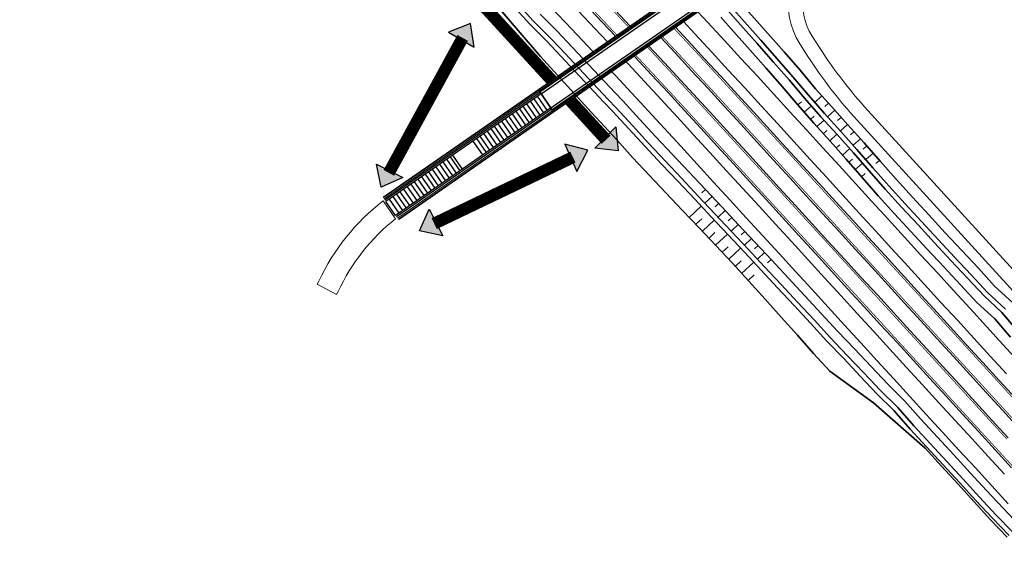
# Model space of a CAD drawing. Header units: metres. Extents: x 154839 to 161660, y 370737 to 378039.
# Tile 103 of 121: x 154983 to 155186, y 377530 to 377640. Entities that reach past the tile are written whole.
import ezdxf

# ---------------------------------------------------------------- set-up
doc = ezdxf.new("R2010")
doc.units = ezdxf.units.M
doc.linetypes.add('VW-3-3_STREEP', pattern=[6, 3, -3])
for name, color, linetype, lineweight in [('B-WE-GW-TALUDARCERING_WATER-G', 130, 'Continuous', 18), ('N-CO-BC-BETONVORM-G', 2, 'Continuous', 35), ('N-WE-BV-LEUNING-G', 1, 'BV-LEUNING', 9), ('N-WE-GW-GRONDWERK_BERM-G', 100, 'Continuous', 35), ('N-WE-GW-WATERGANG-G', 130, 'Continuous', 35), ('N-WE-VH-VERHARDING_HALFVERHARDING_BERM-G', 252, 'Continuous', 35), ('N-WE-VH-VERHARDING_KANTVERHARDING-G', 210, 'Continuous', 30), ('N-WE-VW-MARKERING_LANGS_STREEP_33_015-G', 7, 'VW-3-3_STREEP', 35), ('N-WE-VW-MARKERING_LANGS_STREEP_DOORGETROKKEN_015-G', 7, 'Continuous', 35)]:
    doc.layers.add(name, color=color, linetype=linetype, lineweight=lineweight)
doc.layers.add('n-we-vh-verharding_halfverharding-g', color=7, linetype='Continuous', lineweight=0, true_color=0xff6700)
doc.layers.add('TDNL----_recreatieve verbinding', color=7, linetype='Continuous', true_color=0xfce483)
doc.layers.add('TDNL----_traptredes', color=1, linetype='Continuous')
doc.linetypes.add('BV-LEUNING', pattern='A,1,[69,NLCS.shx,S=0.2,R=0,X=0,Y=0],1', length=2)

msp = doc.modelspace()

# ---------------------------------------------------------------- linework, layer by layer
at = {"layer": 'B-WE-GW-TALUDARCERING_WATER-G'}
for p, q in [((155143.79, 377622.75), (155144.54, 377623.41)), ((155148.75, 377624.61), (155147.3, 377623.29)), ((155150.09, 377623.14), (155149.35, 377622.47)), ((155145.09, 377621.26), (155146.6, 377622.57)), ((155151.42, 377621.68), (155149.92, 377620.32)), ((155146.4, 377619.77), (155147.15, 377620.43)), ((155147.71, 377618.29), (155149.19, 377619.64)), ((155152.74, 377620.2), (155152, 377619.53)), ((155149.05, 377616.83), (155149.79, 377617.5)), ((155154.07, 377618.73), (155152.59, 377617.4)), ((155155.39, 377617.26), (155154.65, 377616.59)), ((155150.38, 377615.36), (155151.86, 377616.71)), ((155156.72, 377615.79), (155155.22, 377614.44)), ((155151.7, 377613.88), (155152.45, 377614.55)), ((155153.02, 377612.41), (155154.51, 377613.74)), ((155158.03, 377614.31), (155157.27, 377613.65)), ((155154.33, 377610.92), (155155.08, 377611.58)), ((155159.33, 377612.81), (155157.81, 377611.49)), ((155160.63, 377611.32), (155159.87, 377610.66)), ((155155.63, 377609.43), (155157.14, 377610.74)), ((155156.93, 377607.93), (155157.69, 377608.59)), ((155124.73, 377605.31), (155124, 377604.62)), ((155126.09, 377603.87), (155124.63, 377602.5)), ((155121.38, 377599.56), (155123.83, 377601.89)), ((155127.44, 377602.42), (155126.71, 377601.74)), ((155128.8, 377600.98), (155127.34, 377599.61)), ((155122.74, 377598.12), (155123.96, 377599.28)), ((155124.1, 377596.69), (155126.54, 377599)), ((155130.15, 377599.54), (155129.42, 377598.85)), ((155131.51, 377598.09), (155130.05, 377596.72)), ((155125.47, 377595.25), (155126.68, 377596.4)), ((155126.83, 377593.81), (155129.25, 377596.11)), ((155132.86, 377596.65), (155132.13, 377595.96)), ((155134.22, 377595.2), (155132.76, 377593.83)), ((155128.17, 377592.36), (155129.41, 377593.5)), ((155129.52, 377590.9), (155131.99, 377593.19)), ((155135.57, 377593.76), (155134.84, 377593.07)), ((155130.86, 377589.45), (155132.11, 377590.59)), ((155136.92, 377592.31), (155135.46, 377590.94)), ((155138.27, 377590.86), (155137.54, 377590.18)), ((155132.19, 377587.98), (155134.71, 377590.28)), ((155133.53, 377586.52), (155134.8, 377587.68))]:
    msp.add_line(p, q, dxfattribs=at)
at = {"layer": 'N-CO-BC-BETONVORM-G', "elevation": 0, "flags": 128}
msp.add_lwpolyline([(155093.4, 377621.36), (155134.44, 377649.86), (155131.3, 377654.38), (155090.26, 377625.88)], close=True, dxfattribs=at)
for points in [[(155090.55, 377625.46), (155131.59, 377653.96)], [(155093.11, 377621.77), (155134.15, 377650.27)]]:
    msp.add_lwpolyline(points, dxfattribs=at)
at = {"layer": 'N-CO-BC-BETONVORM-G', "flags": 128}
for points in [[(155090.26, 377625.88), (155058.23, 377603.63)], [(155093.4, 377621.36), (155061.37, 377599.11)]]:
    msp.add_lwpolyline(points, dxfattribs=at)
at = {"layer": 'N-WE-BV-LEUNING-G', "elevation": 0, "flags": 128}
for points in [[(155090.43, 377625.63), (155131.47, 377654.13)], [(155093.23, 377621.6), (155134.27, 377650.1)]]:
    msp.add_lwpolyline(points, dxfattribs=at)
at = {"layer": 'N-WE-BV-LEUNING-G', "flags": 128}
for points in [[(155090.43, 377625.63), (155058.4, 377603.38)], [(155093.23, 377621.6), (155061.19, 377599.36)]]:
    msp.add_lwpolyline(points, dxfattribs=at)
at = {"layer": 'N-WE-GW-GRONDWERK_BERM-G', "elevation": 0, "flags": 128}
for points in [[(155092.5, 377643.3), (155095.93, 377639.69), (155099.35, 377636.08), (155101.56, 377633.72)], [(155123.13, 377642), (155125.22, 377639.76), (155128.64, 377636.07), (155132.05, 377632.38), (155135.45, 377628.67), (155138.82, 377624.98), (155142.2, 377621.29), (155145.57, 377617.6), (155148.95, 377613.92), (155152.32, 377610.23), (155155.7, 377606.54), (155159.07, 377602.85), (155162.45, 377599.16), (155165.83, 377595.47), (155169.2, 377591.78), (155172.58, 377588.09), (155175.95, 377584.41), (155179.33, 377580.72), (155182.7, 377577.03), (155186.08, 377573.34), (155189.45, 377569.65)], [(155105.37, 377629.67), (155106.16, 377628.83), (155109.55, 377625.19), (155112.93, 377621.54), (155116.3, 377617.89), (155119.66, 377614.22), (155123.03, 377610.54), (155126.41, 377606.85), (155129.79, 377603.16), (155133.16, 377599.47), (155136.54, 377595.78), (155139.91, 377592.09), (155143.29, 377588.4), (155146.66, 377584.71), (155150.04, 377581.03), (155153.41, 377577.34), (155156.79, 377573.65), (155160.16, 377569.96), (155163.54, 377566.27), (155166.91, 377562.58), (155170.29, 377558.89), (155173.66, 377555.2), (155177.04, 377551.52), (155180.42, 377547.83), (155183.79, 377544.14), (155187.17, 377540.45)]]:
    msp.add_lwpolyline(points, dxfattribs=at)
at = {"layer": 'N-WE-GW-WATERGANG-G', "elevation": 0, "flags": 128}
for points in [[(155065.82, 377665.87), (155089.18, 377640.13), (155092.71, 377636.64), (155094.65, 377634.52), (155104.58, 377623.96), (155106.27, 377622.15), (155109.64, 377618.5), (155113, 377614.85), (155116.4, 377611.24), (155119.83, 377607.6), (155123.25, 377603.96), (155126.68, 377600.32), (155130.1, 377596.67), (155133.52, 377593.02), (155136.93, 377589.37), (155140.34, 377585.71), (155143.74, 377582.04), (155147.14, 377578.38), (155150.52, 377574.69), (155153.99, 377571.08), (155157.42, 377567.45), (155160.85, 377563.81), (155164.41, 377560.29), (155167.71, 377556.54), (155171.11, 377552.86), (155174.5, 377549.19), (155177.88, 377545.51), (155181.27, 377541.83), (155184.67, 377538.17), (155188.12, 377534.55)], [(155187, 377533.52), (155183.56, 377537.15), (155180.17, 377540.82), (155176.81, 377544.53), (155173.45, 377548.23), (155170.09, 377551.94), (155159.4, 377561.27), (155150.41, 377567.82), (155147.01, 377571.48), (155143.74, 377575.26), (155140.38, 377578.97), (155137.02, 377582.67), (155133.66, 377586.37), (155130.29, 377590.07), (155126.9, 377593.74), (155123.46, 377597.37), (155120.02, 377601), (155116.57, 377604.62), (155113.13, 377608.25), (155109.75, 377611.86), (155106.43, 377615.54), (155103.09, 377619.19), (155101.17, 377621.28), (155090.72, 377632.77), (155063.94, 377664.02)], [(155065.11, 377665.17), (155088.46, 377639.44), (155091.98, 377635.95), (155093.82, 377633.95), (155103.78, 377623.36), (155105.54, 377621.46), (155108.91, 377617.82), (155112.26, 377614.17), (155115.66, 377610.56), (155119.09, 377606.93), (155122.52, 377603.28), (155125.94, 377599.64), (155129.36, 377595.99), (155132.78, 377592.35), (155136.19, 377588.69), (155139.6, 377585.03), (155143, 377581.37), (155146.41, 377577.7), (155149.78, 377574.02), (155153.25, 377570.41), (155156.68, 377566.77), (155160.11, 377563.14), (155163.67, 377559.61), (155166.98, 377555.86), (155170.37, 377552.19), (155173.76, 377548.51), (155177.15, 377544.83), (155180.53, 377541.15), (155183.94, 377537.49), (155187.38, 377533.87)], [(155188.1, 377581.97), (155184.4, 377585.36), (155181.07, 377589.09), (155177.62, 377592.71), (155174.21, 377596.37), (155170.83, 377600.05), (155167.42, 377603.71), (155164.08, 377607.43), (155160.76, 377611.17), (155157.48, 377614.94), (155154.13, 377618.66), (155150.79, 377622.37), (155147.42, 377626.07), (155144.24, 377629.94), (155140.94, 377633.7), (155137.6, 377637.49), (155134.26, 377641.27), (155131.58, 377644.28), (155122.49, 377654.45)], [(155090.63, 377641.51), (155094.16, 377638.01), (155096.22, 377635.78), (155106.12, 377625.24)], [(155189.15, 377576.15), (155185.88, 377579.94), (155182.21, 377583.36), (155178.8, 377587.02), (155175.39, 377590.67), (155171.98, 377594.33), (155168.6, 377598.01), (155165.19, 377601.67), (155161.84, 377605.38), (155158.54, 377609.14), (155155.25, 377612.91), (155151.92, 377616.64), (155148.56, 377620.33), (155145.26, 377624.1), (155142.03, 377627.92), (155138.73, 377631.68), (155135.4, 377635.46), (155132.06, 377639.23), (155129.37, 377642.25)], [(155130.11, 377642.93), (155132.79, 377639.91), (155136.13, 377636.13), (155139.46, 377632.35), (155142.77, 377628.59), (155146, 377624.77), (155149.29, 377621.01), (155152.66, 377617.31), (155155.99, 377613.58), (155159.28, 377609.81), (155162.58, 377606.06), (155165.93, 377602.34), (155169.34, 377598.69), (155172.72, 377595), (155176.12, 377591.34), (155179.54, 377587.69), (155182.95, 377584.03), (155186.62, 377580.62)], [(155127.89, 377640.91), (155130.59, 377637.87), (155133.92, 377634.1), (155137.25, 377630.33), (155140.56, 377626.57), (155143.79, 377622.75), (155147.08, 377618.98), (155150.45, 377615.29), (155153.78, 377611.56), (155157.06, 377607.79), (155160.37, 377604.03), (155163.72, 377600.32), (155167.13, 377596.66), (155170.5, 377592.98), (155173.91, 377589.32), (155177.33, 377585.66), (155180.73, 377582.01), (155184.41, 377578.59), (155187.68, 377574.8)]]:
    msp.add_lwpolyline(points, dxfattribs=at)
msp.add_lwpolyline([(155106.11, 377625.25, -0.002312), (155106.12, 377625.24), (155107.73, 377623.51), (155111.11, 377619.86), (155114.47, 377616.21), (155117.87, 377612.59), (155121.3, 377608.95), (155124.73, 377605.31), (155128.15, 377601.67), (155131.58, 377598.02), (155135, 377594.37), (155138.41, 377590.72), (155141.81, 377587.06), (155145.22, 377583.39), (155148.62, 377579.73), (155152, 377576.04), (155155.46, 377572.44), (155158.9, 377568.8), (155162.33, 377565.16), (155165.88, 377561.64), (155169.19, 377557.89), (155172.58, 377554.21), (155175.97, 377550.54), (155179.36, 377546.86), (155182.74, 377543.18), (155186.15, 377539.52), (155189.6, 377535.9)], format="xyb", dxfattribs=at)
at = {"layer": 'N-WE-GW-WATERGANG-G'}
for centre, radius, start, end in [((155092.24, 377634.07), 2, 220.5952, 223.9828), ((155101.91, 377621.96), 1, 221.9791, 222.5988)]:
    msp.add_arc(centre, radius, start, end, dxfattribs=at)
at = {"layer": 'n-we-vh-verharding_halfverharding-g', "elevation": 0, "flags": 128}
for points in [[(155396.24, 377360.09), (155365.88, 377392.25), (155337.81, 377424.06), (155290.67, 377475.9), (155245.27, 377525.81), (155203.38, 377572.18), (155158.24, 377621.63, -0.041622), (155148.4, 377634.4), (155146.74, 377636.97, -0.404417), (155149.97, 377653.34), (155172.1, 377668.7, 0.414214), (155173.6, 377677.05), (155173.32, 377677.47)], [(155394.09, 377357.99), (155363.67, 377390.23), (155335.58, 377422.05), (155288.46, 377473.88), (155243.05, 377523.8), (155201.16, 377570.16), (155156.03, 377619.61, -0.041622), (155145.88, 377632.77), (155144.22, 377635.35, -0.404417), (155148.26, 377655.81), (155170.39, 377671.17, 0.414214), (155171.14, 377675.34), (155170.85, 377675.75)]]:
    msp.add_lwpolyline(points, format="xyb", dxfattribs=at)
msp.add_lwpolyline([(155058.23, 377602.96), (155060.8, 377599.26, 0.120788), (155048.97, 377584.24), (155048.63, 377583.62), (155044.64, 377585.78), (155044.97, 377586.4, -0.119413)], format="xyb", close=True, dxfattribs=at)
at = {"layer": 'N-WE-VH-VERHARDING_HALFVERHARDING_BERM-G', "elevation": 0, "flags": 128}
for points in [[(155098.51, 377642.14), (155101.93, 377638.52), (155104.51, 377635.77)], [(155120.18, 377639.96), (155122.62, 377637.34), (155126.03, 377633.66), (155129.43, 377629.97), (155132.83, 377626.28), (155136.2, 377622.59), (155139.58, 377618.9), (155142.95, 377615.21), (155146.33, 377611.52), (155149.7, 377607.83), (155153.08, 377604.14), (155156.46, 377600.45), (155159.83, 377596.76), (155163.21, 377593.08), (155166.58, 377589.39), (155169.96, 377585.7), (155173.33, 377582.01), (155176.71, 377578.32), (155180.08, 377574.63), (155183.46, 377570.94), (155186.83, 377567.25)], [(155108.31, 377631.72), (155108.75, 377631.25), (155112.15, 377627.61), (155115.53, 377623.95), (155118.91, 377620.29), (155122.28, 377616.62), (155125.65, 377612.93), (155129.03, 377609.24), (155132.4, 377605.55), (155135.78, 377601.87), (155139.16, 377598.18), (155142.53, 377594.49), (155145.91, 377590.8), (155149.28, 377587.11), (155152.66, 377583.42), (155156.03, 377579.73), (155159.41, 377576.04), (155162.78, 377572.36), (155166.16, 377568.67), (155169.53, 377564.98), (155172.91, 377561.29), (155176.28, 377557.6), (155179.66, 377553.91), (155183.03, 377550.22), (155186.41, 377546.53)]]:
    msp.add_lwpolyline(points, dxfattribs=at)
at = {"layer": 'N-WE-VH-VERHARDING_KANTVERHARDING-G', "elevation": 0, "flags": 128}
for points in [[(155090.83, 377625.05), (155131.87, 377653.55)], [(155092.83, 377622.18), (155133.87, 377650.68)], [(155099.96, 377643.51), (155103.38, 377639.89), (155106.17, 377636.93)], [(155106.04, 377642.39), (155109.2, 377639.03)], [(155118.52, 377638.81), (155121.16, 377635.98), (155124.56, 377632.3), (155127.96, 377628.62), (155131.35, 377624.93), (155134.73, 377621.24), (155138.1, 377617.55), (155141.48, 377613.86), (155144.85, 377610.17), (155148.23, 377606.48), (155151.6, 377602.79), (155154.98, 377599.1), (155158.36, 377595.41), (155161.73, 377591.73), (155165.11, 377588.04), (155168.48, 377584.35), (155171.86, 377580.66), (155175.23, 377576.97), (155178.61, 377573.28), (155181.98, 377569.59), (155185.36, 377565.9), (155188.73, 377562.22)], [(155115.49, 377636.7), (155118.48, 377633.49), (155121.88, 377629.83), (155125.28, 377626.15), (155128.66, 377622.46), (155132.04, 377618.77), (155135.41, 377615.08), (155138.79, 377611.39), (155142.16, 377607.71), (155145.54, 377604.02), (155148.91, 377600.33), (155152.29, 377596.64), (155155.66, 377592.95), (155159.04, 377589.26), (155162.41, 377585.57), (155165.79, 377581.88), (155169.16, 377578.2), (155172.54, 377574.51), (155175.91, 377570.82), (155179.29, 377567.13), (155182.67, 377563.44), (155186.04, 377559.75), (155189.42, 377556.06)], [(155113, 377634.97), (155116.28, 377631.45), (155119.68, 377627.79), (155123.07, 377624.12), (155126.45, 377620.44), (155129.82, 377616.75), (155133.2, 377613.06), (155136.57, 377609.37), (155139.95, 377605.68), (155143.32, 377601.99), (155146.7, 377598.3), (155150.07, 377594.61), (155153.45, 377590.93), (155156.82, 377587.24), (155160.2, 377583.55), (155163.58, 377579.86), (155166.95, 377576.17), (155170.33, 377572.48), (155173.7, 377568.79), (155177.08, 377565.1), (155180.45, 377561.42), (155183.83, 377557.73), (155187.2, 377554.04)], [(155109.98, 377632.87), (155110.21, 377632.62), (155113.61, 377628.97), (155117, 377625.31), (155120.38, 377621.64), (155123.75, 377617.97), (155127.13, 377614.28), (155130.5, 377610.59), (155133.88, 377606.91), (155137.26, 377603.22), (155140.63, 377599.53), (155144.01, 377595.84), (155147.38, 377592.15), (155150.76, 377588.46), (155154.13, 377584.77), (155157.51, 377581.08), (155160.88, 377577.39), (155164.26, 377573.71), (155167.63, 377570.02), (155171.01, 377566.33), (155174.38, 377562.64), (155177.76, 377558.95), (155181.13, 377555.26), (155184.51, 377551.57), (155187.89, 377547.88)]]:
    msp.add_lwpolyline(points, dxfattribs=at)
at = {"layer": 'N-WE-VW-MARKERING_LANGS_STREEP_33_015-G', "elevation": 0, "flags": 128}
msp.add_lwpolyline([(154861.06, 377994.83, 0.15, 0.15, 0), (154861.8, 377993.44, 0.15, 0.15, 0), (154862.85, 377991.38, 0.15, 0.15, 0), (154863.88, 377989.31, 0.15, 0.15, 0), (154864.88, 377987.23, 0.15, 0.15, 0), (154865.86, 377985.13, 0.15, 0.15, 0), (154866.7, 377983.3, 0.15, 0.15, 0), (154867.25, 377982.06, 0.15, 0.15, 0), (154867.51, 377981.47, 0.15, 0.15, 0), (154867.76, 377980.9, 0.15, 0.15, 0), (154868.68, 377978.76, 0.15, 0.15, 0), (154869.57, 377976.6, 0.15, 0.15, 0), (154870.45, 377974.43, 0.15, 0.15, 0), (154871.3, 377972.23, 0.15, 0.15, 0), (154872.14, 377970.01, 0.15, 0.15, 0), (154872.96, 377967.78, 0.15, 0.15, 0), (154873.77, 377965.53, 0.15, 0.15, 0), (154874.55, 377963.26, 0.15, 0.15, 0), (154876.09, 377958.69, 0.15, 0.15, 0), (154877.57, 377954.07, 0.15, 0.15, 0), (154879.01, 377949.39, 0.15, 0.15, 0), (154880.42, 377944.67, 0.15, 0.15, 0), (154881.81, 377939.9, 0.15, 0.15, 0), (154883.01, 377935.74, 0.15, 0.15, 0), (154883.2, 377935.1, 0.15, 0.15, 0), (154884.58, 377930.28, 0.15, 0.15, 0), (154885.97, 377925.44, 0.15, 0.15, 0), (154887.39, 377920.58, 0.15, 0.15, 0), (154888.82, 377915.71, 0.15, 0.15, 0), (154890.3, 377910.83, 0.15, 0.15, 0), (154890.3, 377910.82, 0.15, 0.15, 0), (154891.82, 377905.95, 0.15, 0.15, 0), (154893.39, 377901.07, 0.15, 0.15, 0), (154895.02, 377896.2, 0.15, 0.15, 0), (154896.72, 377891.33, 0.15, 0.15, 0), (154897.55, 377889.06, 0.15, 0.15, 0), (154898.5, 377886.48, 0.15, 0.15, 0), (154899.42, 377884.06, 0.15, 0.15, 0), (154900.36, 377881.66, 0.15, 0.15, 0), (154901.82, 377878.07, 0.15, 0.15, 0.082648), (154953.52, 377792.87, 0.15, 0.15, 0), (154956.05, 377789.97, 0.15, 0.15, 0), (154958.61, 377787.09, 0.15, 0.15, 0), (154961.2, 377784.26, 0.15, 0.15, 0), (154963.81, 377781.45, 0.15, 0.15, 0), (154966.44, 377778.66, 0.15, 0.15, 0), (154969.08, 377775.9, 0.15, 0.15, 0), (154971.74, 377773.16, 0.15, 0.15, 0), (154974.42, 377770.44, 0.15, 0.15, 0), (154977.1, 377767.73, 0.15, 0.15, 0), (154979.79, 377765.03, 0.15, 0.15, 0), (154982.48, 377762.33, 0.15, 0.15, 0), (154999.58, 377745.27, 0.15, 0.15, 0), (155001.76, 377743.1, 0.15, 0.15, 0), (155005.3, 377739.56, 0.15, 0.15, 0), (155008.84, 377736.03, 0.15, 0.15, 0), (155012.38, 377732.5, 0.15, 0.15, 0), (155015.92, 377728.97, 0.15, 0.15, 0), (155019.46, 377725.44, 0.15, 0.15, 0), (155023, 377721.91, 0.15, 0.15, 0), (155026.54, 377718.38, 0.15, 0.15, 0), (155030.08, 377714.84, 0.15, 0.15, 0), (155033.62, 377711.31, 0.15, 0.15, 0), (155037.16, 377707.78, 0.15, 0.15, 0), (155040.7, 377704.25, 0.15, 0.15, 0), (155044.24, 377700.72, 0.15, 0.15, 0), (155047.78, 377697.19, 0.15, 0.15, 0), (155051.32, 377693.66, 0.15, 0.15, 0), (155054.86, 377690.12, 0.15, 0.15, 0), (155058.4, 377686.59, 0.15, 0.15, 0), (155061.93, 377683.06, 0.15, 0.15, 0), (155065.46, 377679.53, 0.15, 0.15, 0), (155068.98, 377676, 0.15, 0.15, 0), (155072.49, 377672.45, 0.15, 0.15, 0), (155075.99, 377668.9, 0.15, 0.15, 0), (155079.48, 377665.33, 0.15, 0.15, 0), (155082.96, 377661.76, 0.15, 0.15, 0), (155086.43, 377658.18, 0.15, 0.15, 0), (155089.89, 377654.59, 0.15, 0.15, 0), (155093.35, 377650.99, 0.15, 0.15, 0), (155096.79, 377647.39, 0.15, 0.15, 0), (155100.23, 377643.77, 0.15, 0.15, 0), (155103.66, 377640.15, 0.15, 0.15, 0), (155106.49, 377637.14, 0, 0, 0)], format="xyseb", dxfattribs=at)
at = {"layer": 'N-WE-VW-MARKERING_LANGS_STREEP_33_015-G', "const_width": 0.15, "elevation": 0, "flags": 128}
for points in [[(155118.21, 377638.59), (155120.88, 377635.72), (155124.29, 377632.05), (155127.69, 377628.36), (155131.08, 377624.67), (155134.45, 377620.98), (155137.83, 377617.29), (155141.2, 377613.61), (155144.58, 377609.92), (155147.95, 377606.23), (155151.33, 377602.54), (155154.7, 377598.85), (155158.08, 377595.16), (155161.45, 377591.47), (155164.83, 377587.78), (155168.2, 377584.1), (155171.58, 377580.41), (155174.96, 377576.72), (155178.33, 377573.03), (155181.71, 377569.34), (155185.08, 377565.65), (155188.46, 377561.96), (155191.83, 377558.27), (155195.21, 377554.58), (155198.58, 377550.9), (155201.96, 377547.21), (155205.33, 377543.52), (155208.71, 377539.83), (155212.08, 377536.14), (155215.46, 377532.45), (155218.84, 377528.76), (155222.21, 377525.07), (155228.96, 377517.7), (155235.71, 377510.32), (155242.46, 377502.94), (155249.21, 377495.56), (155255.96, 377488.19), (155262.71, 377480.81), (155266.09, 377477.12), (155269.47, 377473.43), (155272.84, 377469.74), (155276.22, 377466.05), (155279.59, 377462.37), (155282.97, 377458.68), (155286.34, 377454.99), (155289.72, 377451.3), (155293.09, 377447.61), (155296.47, 377443.92), (155299.84, 377440.23), (155303.22, 377436.54), (155306.59, 377432.86), (155309.97, 377429.17), (155313.34, 377425.48), (155316.72, 377421.79), (155320.1, 377418.1), (155323.47, 377414.41), (155326.85, 377410.72), (155330.22, 377407.03), (155333.6, 377403.35), (155336.97, 377399.66), (155340.35, 377395.97), (155343.72, 377392.28), (155347.1, 377388.59), (155350.47, 377384.9), (155353.85, 377381.22), (155357.23, 377377.54), (155360.61, 377373.88), (155364, 377370.22), (155367.4, 377366.58), (155370.81, 377362.95), (155374.23, 377359.33), (155377.67, 377355.74), (155381.13, 377352.17), (155384.61, 377348.62), (155388.12, 377345.1), (155391.64, 377341.61), (155395.19, 377338.15), (155398.77, 377334.72), (155402.38, 377331.32), (155406.02, 377327.94), (155409.69, 377324.6), (155413.38, 377321.29), (155417.1, 377318.01), (155420.85, 377314.76), (155424.63, 377311.55), (155428.43, 377308.36), (155432.26, 377305.21), (155436.11, 377302.08), (155439.99, 377298.99), (155443.9, 377295.94), (155447.83, 377292.91), (155451.78, 377289.92), (155455.76, 377286.96), (155459.77, 377284.04), (155463.8, 377281.14), (155467.85, 377278.28), (155471.93, 377275.46), (155476.03, 377272.67), (155480.16, 377269.91), (155484.3, 377267.19), (155488.47, 377264.51), (155492.66, 377261.85), (155496.88, 377259.24), (155501.11, 377256.65), (155505.37, 377254.1), (155509.65, 377251.57), (155513.95, 377249.07), (155518.26, 377246.6), (155522.6, 377244.15), (155526.93, 377241.7), (155531.29, 377239.28), (155535.65, 377236.87), (155539.4, 377234.81), (155540.03, 377234.47), (155544.41, 377232.07), (155548.79, 377229.68), (155553.18, 377227.29), (155557.58, 377224.9), (155561.97, 377222.51), (155566.37, 377220.11), (155570.76, 377217.7), (155575.15, 377215.28), (155579.53, 377212.84), (155583.91, 377210.39), (155588.28, 377207.91), (155592.64, 377205.42), (155596.99, 377202.89), (155601.33, 377200.34), (155605.65, 377197.76), (155609.95, 377195.14), (155614.24, 377192.49), (155618.5, 377189.8), (155622.74, 377187.08), (155626.96, 377184.32), (155631.15, 377181.53), (155635.33, 377178.7), (155639.47, 377175.84), (155643.6, 377172.94), (155647.7, 377170.01), (155651.77, 377167.04), (155655.82, 377164.04), (155659.85, 377161.01), (155663.84, 377157.94), (155667.82, 377154.84), (155671.77, 377151.71), (155675.69, 377148.54), (155679.58, 377145.34), (155683.45, 377142.11), (155687.29, 377138.85), (155691.1, 377135.56), (155694.89, 377132.23), (155698.65, 377128.87), (155702.38, 377125.48), (155706.08, 377122.06), (155709.75, 377118.61), (155713.4, 377115.13), (155717.01, 377111.62), (155720.6, 377108.08), (155724.16, 377104.51), (155727.68, 377100.91), (155731.18, 377097.28), (155734.64, 377093.62), (155738.08, 377089.93), (155741.01, 377086.73), (155741.48, 377086.21), (155744.86, 377082.47), (155748.2, 377078.7), (155751.51, 377074.9), (155754.79, 377071.07), (155758.03, 377067.21), (155761.25, 377063.33), (155764.43, 377059.42), (155767.58, 377055.49), (155770.69, 377051.53), (155773.78, 377047.56), (155776.84, 377043.57), (155779.87, 377039.56), (155782.88, 377035.54), (155785.88, 377031.51), (155788.85, 377027.47), (155791.81, 377023.42), (155794.75, 377019.36), (155797.69, 377015.3), (155800.61, 377011.24), (155803.54, 377007.18), (155806.45, 377003.14), (155809.38, 376999.1), (155812.32, 376995.07), (155815.27, 376991.05), (155818.23, 376987.04), (155821.2, 376983.04), (155824.19, 376979.04), (155827.18, 376975.06), (155830.19, 376971.08), (155833.21, 376967.12), (155836.25, 376963.16), (155839.29, 376959.21), (155842.34, 376955.27), (155845.41, 376951.34), (155848.49, 376947.41), (155851.58, 376943.5), (155854.68, 376939.6), (155857.79, 376935.7), (155860.92, 376931.82), (155864.05, 376927.94), (155867.2, 376924.07), (155870.36, 376920.21), (155873.53, 376916.36), (155876.71, 376912.52), (155879.9, 376908.69), (155883.1, 376904.87), (155886.32, 376901.06), (155889.54, 376897.26), (155892.78, 376893.47), (155896.03, 376889.69), (155899.29, 376885.91), (155902.56, 376882.15), (155905.84, 376878.4), (155909.13, 376874.65), (155912.44, 376870.92), (155915.75, 376867.19), (155919.08, 376863.48), (155922.41, 376859.77), (155925.76, 376856.08), (155929.12, 376852.39), (155932.49, 376848.72), (155935.86, 376845.05), (155939.26, 376841.4), (155942.66, 376837.75), (155946.07, 376834.12), (155949.49, 376830.49), (155952.93, 376826.87), (155956.37, 376823.26), (155959.83, 376819.67), (155963.29, 376816.08), (155966.77, 376812.51), (155970.25, 376808.94), (155973.75, 376805.39), (155977.25, 376801.84), (155980.77, 376798.32), (155984.3, 376794.79), (155987.84, 376791.28), (155991.38, 376787.77), (155994.95, 376784.28), (155998.51, 376780.8), (156002.09, 376777.33), (156005.68, 376773.86), (156009.28, 376770.42), (156012.89, 376766.98), (156016.51, 376763.55), (156020.14, 376760.13), (156023.78, 376756.73), (156027.43, 376753.32), (156031.09, 376749.94), (156034.76, 376746.56), (156038.44, 376743.2), (156042.13, 376739.84), (156045.83, 376736.51), (156049.53, 376733.17), (156053.26, 376729.85), (156056.98, 376726.54), (156060.72, 376723.24), (156064.47, 376719.95), (156068.23, 376716.68), (156071.99, 376713.41), (156075.77, 376710.16), (156079.56, 376706.91), (156083.36, 376703.68), (156087.16, 376700.45), (156090.98, 376697.25), (156094.8, 376694.05), (156098.64, 376690.86), (156102.47, 376687.68), (156106.33, 376684.52), (156110.19, 376681.36), (156114.06, 376678.23), (156117.94, 376675.09), (156121.83, 376671.98), (156125.73, 376668.86), (156129.64, 376665.77), (156133.55, 376662.68), (156137.48, 376659.61), (156141.41, 376656.54), (156145.36, 376653.5), (156149.31, 376650.45), (156153.28, 376647.43), (156157.24, 376644.41), (156161.23, 376641.41), (156165.21, 376638.42), (156169.21, 376635.44), (156173.21, 376632.47), (156177.23, 376629.52), (156181.25, 376626.57), (156185.29, 376623.64), (156189.32, 376620.71), (156193.38, 376617.81), (156197.43, 376614.9), (156201.5, 376612.02), (156205.58, 376609.14), (156209.66, 376606.25), (156213.75, 376603.36), (156217.83, 376600.46), (156221.92, 376597.56), (156225.99, 376594.63), (156230.06, 376591.69), (156234.12, 376588.74), (156238.17, 376585.76), (156242.2, 376582.76), (156246.22, 376579.73), (156250.22, 376576.68), (156254.2, 376573.59), (156258.15, 376570.48), (156262.09, 376567.33), (156265.99, 376564.14), (156269.87, 376560.93), (156273.73, 376557.68), (156273.73, 376557.68), (156277.55, 376554.4), (156281.35, 376551.09), (156285.12, 376547.74), (156288.87, 376544.37), (156292.58, 376540.96), (156296.27, 376537.52), (156299.92, 376534.06), (156303.55, 376530.56), (156307.15, 376527.03), (156310.72, 376523.47), (156314.26, 376519.89), (156317.77, 376516.27), (156321.25, 376512.62), (156324.7, 376508.95), (156328.12, 376505.24), (156331.5, 376501.51), (156334.86, 376497.75), (156338.19, 376493.97), (156341.48, 376490.15), (156344.74, 376486.31), (156347.97, 376482.44), (156351.16, 376478.54), (156354.33, 376474.62), (156357.46, 376470.67), (156360.56, 376466.69), (156362.84, 376463.72)], [(155110.29, 377633.09), (155110.49, 377632.87), (155113.89, 377629.22), (155117.28, 377625.57), (155120.66, 377621.9), (155124.03, 377618.22), (155127.41, 377614.54), (155130.78, 377610.85), (155134.16, 377607.16), (155137.53, 377603.47), (155140.91, 377599.78), (155144.28, 377596.09), (155147.66, 377592.4), (155151.03, 377588.71), (155154.41, 377585.03), (155157.78, 377581.34), (155161.16, 377577.65), (155164.53, 377573.96), (155167.91, 377570.27), (155171.29, 377566.58), (155174.66, 377562.89), (155178.04, 377559.2), (155181.41, 377555.52), (155184.79, 377551.83), (155188.16, 377548.14), (155191.54, 377544.45), (155194.91, 377540.76), (155198.29, 377537.07), (155201.66, 377533.38), (155205.04, 377529.69), (155208.41, 377526.01), (155211.79, 377522.32), (155215.16, 377518.63), (155221.92, 377511.25), (155228.67, 377503.87), (155235.42, 377496.5), (155242.17, 377489.12), (155248.92, 377481.74), (155255.67, 377474.36), (155259.04, 377470.67), (155262.42, 377466.99), (155265.8, 377463.3), (155269.17, 377459.61), (155272.55, 377455.92), (155275.92, 377452.23), (155279.3, 377448.54), (155282.67, 377444.85), (155286.05, 377441.16), (155289.42, 377437.47), (155292.8, 377433.79), (155296.17, 377430.1), (155299.55, 377426.41), (155302.92, 377422.72), (155306.3, 377419.03), (155309.67, 377415.34), (155313.05, 377411.65), (155316.43, 377407.96), (155319.8, 377404.28), (155323.18, 377400.59), (155326.55, 377396.9), (155329.93, 377393.21), (155333.3, 377389.52), (155336.68, 377385.83), (155340.05, 377382.14), (155343.43, 377378.45), (155346.81, 377374.76), (155350.2, 377371.08), (155353.6, 377367.39), (155357, 377363.72), (155360.43, 377360.05), (155363.86, 377356.39), (155367.32, 377352.75), (155370.8, 377349.12), (155374.29, 377345.51), (155377.82, 377341.91), (155381.37, 377338.34), (155384.95, 377334.8), (155388.56, 377331.28), (155392.2, 377327.8), (155395.86, 377324.34), (155399.56, 377320.91), (155403.28, 377317.52), (155407.04, 377314.15), (155410.82, 377310.82), (155414.63, 377307.52), (155418.46, 377304.25), (155422.32, 377301.01), (155426.21, 377297.81), (155430.13, 377294.64), (155434.07, 377291.5), (155438.04, 377288.39), (155442.04, 377285.32), (155446.06, 377282.28), (155450.1, 377279.27), (155454.17, 377276.3), (155458.26, 377273.36), (155462.38, 377270.46), (155466.53, 377267.59), (155470.69, 377264.75), (155474.88, 377261.95), (155479.1, 377259.19), (155483.33, 377256.46), (155487.59, 377253.76), (155491.87, 377251.1), (155496.17, 377248.48), (155500.49, 377245.89), (155504.82, 377243.33), (155509.17, 377240.8), (155513.53, 377238.3), (155517.9, 377235.83), (155522.28, 377233.37), (155526.66, 377230.93), (155531.05, 377228.5), (155534.81, 377226.44), (155535.44, 377226.09), (155539.83, 377223.69), (155544.23, 377221.29), (155548.62, 377218.9), (155553.01, 377216.52), (155557.4, 377214.13), (155561.78, 377211.73), (155566.16, 377209.33), (155570.52, 377206.92), (155574.88, 377204.5), (155579.23, 377202.07), (155583.56, 377199.62), (155587.87, 377197.14), (155592.17, 377194.65), (155596.46, 377192.13), (155600.72, 377189.58), (155604.96, 377187), (155609.18, 377184.39), (155613.37, 377181.75), (155617.55, 377179.07), (155621.7, 377176.35), (155625.83, 377173.6), (155629.93, 377170.82), (155634.02, 377168), (155638.07, 377165.15), (155642.11, 377162.26), (155646.12, 377159.34), (155650.1, 377156.39), (155654.07, 377153.41), (155658, 377150.39), (155661.91, 377147.34), (155665.8, 377144.25), (155669.66, 377141.14), (155673.49, 377137.99), (155677.3, 377134.81), (155681.08, 377131.6), (155684.83, 377128.36), (155688.56, 377125.08), (155692.26, 377121.78), (155695.93, 377118.44), (155699.57, 377115.08), (155703.19, 377111.68), (155706.77, 377108.25), (155710.33, 377104.8), (155713.86, 377101.31), (155717.36, 377097.8), (155720.83, 377094.25), (155724.27, 377090.68), (155727.68, 377087.08), (155731.06, 377083.45), (155733.94, 377080.3), (155734.41, 377079.79), (155737.73, 377076.11), (155741.02, 377072.39), (155744.28, 377068.65), (155747.51, 377064.89), (155750.7, 377061.09), (155753.87, 377057.27), (155757, 377053.42), (155760.1, 377049.55), (155763.17, 377045.65), (155766.22, 377041.73), (155769.24, 377037.78), (155772.24, 377033.82), (155775.23, 377029.83), (155778.19, 377025.83), (155781.15, 377021.82), (155784.09, 377017.79), (155787.02, 377013.76), (155789.94, 377009.71), (155792.87, 377005.66), (155795.79, 377001.61), (155798.71, 376997.54), (155801.66, 376993.48), (155804.61, 376989.43), (155807.58, 376985.39), (155810.56, 376981.36), (155813.55, 376977.33), (155816.55, 376973.31), (155819.56, 376969.31), (155822.59, 376965.31), (155825.62, 376961.32), (155828.67, 376957.34), (155831.73, 376953.37), (155834.81, 376949.4), (155837.89, 376945.45), (155840.98, 376941.51), (155844.09, 376937.57), (155847.21, 376933.65), (155850.34, 376929.73), (155853.48, 376925.82), (155856.64, 376921.92), (155859.8, 376918.03), (155862.98, 376914.15), (155866.16, 376910.28), (155869.36, 376906.42), (155872.57, 376902.57), (155875.79, 376898.73), (155879.03, 376894.89), (155882.27, 376891.07), (155885.53, 376887.26), (155888.79, 376883.45), (155892.07, 376879.66), (155895.36, 376875.87), (155898.66, 376872.1), (155901.97, 376868.33), (155905.29, 376864.58), (155908.62, 376860.83), (155911.97, 376857.1), (155915.32, 376853.37), (155918.7, 376849.66), (155922.07, 376845.95), (155925.46, 376842.26), (155928.85, 376838.56), (155932.27, 376834.89), (155935.68, 376831.22), (155939.12, 376827.57), (155942.56, 376823.92), (155946.01, 376820.29), (155949.47, 376816.66), (155952.95, 376813.05), (155956.43, 376809.44), (155959.93, 376805.85), (155963.43, 376802.26), (155966.95, 376798.69), (155970.47, 376795.12), (155974.02, 376791.57), (155977.56, 376788.02), (155981.12, 376784.49), (155984.68, 376780.96), (155988.27, 376777.46), (155991.85, 376773.95), (155995.46, 376770.47), (155999.06, 376766.98), (156002.68, 376763.52), (156006.31, 376760.05), (156009.95, 376756.61), (156013.6, 376753.17), (156017.27, 376749.74), (156020.93, 376746.32), (156024.62, 376742.92), (156028.3, 376739.52), (156032.01, 376736.15), (156035.71, 376732.77), (156039.44, 376729.41), (156043.16, 376726.06), (156046.91, 376722.72), (156050.65, 376719.39), (156054.42, 376716.07), (156058.18, 376712.76), (156061.96, 376709.47), (156065.75, 376706.18), (156069.55, 376702.91), (156073.35, 376699.65), (156077.18, 376696.4), (156081, 376693.16), (156084.84, 376689.93), (156088.68, 376686.71), (156092.54, 376683.51), (156096.4, 376680.31), (156100.28, 376677.13), (156104.16, 376673.96), (156108.06, 376670.8), (156111.95, 376667.65), (156115.87, 376664.52), (156119.79, 376661.39), (156123.72, 376658.28), (156127.65, 376655.17), (156131.61, 376652.08), (156135.56, 376649), (156139.53, 376645.94), (156143.5, 376642.88), (156147.49, 376639.84), (156151.48, 376636.8), (156155.48, 376633.78), (156159.49, 376630.77), (156163.51, 376627.78), (156167.54, 376624.79), (156171.58, 376621.82), (156175.62, 376618.85), (156179.68, 376615.91), (156183.74, 376612.96), (156187.82, 376610.04), (156191.89, 376607.12), (156195.99, 376604.23), (156200.07, 376601.34), (156204.15, 376598.45), (156208.23, 376595.57), (156212.3, 376592.68), (156216.36, 376589.79), (156220.41, 376586.87), (156224.45, 376583.96), (156228.48, 376581.03), (156232.49, 376578.08), (156236.48, 376575.11), (156240.45, 376572.12), (156244.39, 376569.11), (156248.32, 376566.07), (156252.21, 376563), (156256.09, 376559.9), (156259.93, 376556.76), (156263.75, 376553.6), (156267.54, 376550.4), (156267.54, 376550.4), (156271.31, 376547.17), (156275.05, 376543.91), (156278.76, 376540.62), (156282.44, 376537.3), (156286.1, 376533.95), (156289.73, 376530.57), (156293.32, 376527.15), (156296.9, 376523.71), (156300.44, 376520.24), (156303.95, 376516.74), (156307.44, 376513.21), (156310.89, 376509.65), (156314.31, 376506.06), (156317.71, 376502.44), (156321.07, 376498.8), (156324.41, 376495.12), (156327.71, 376491.42), (156330.98, 376487.7), (156334.22, 376483.94), (156337.43, 376480.16), (156340.61, 376476.35), (156343.76, 376472.51), (156346.87, 376468.65), (156349.95, 376464.77), (156353, 376460.85), (156355.6, 376457.46)]]:
    msp.add_lwpolyline(points, dxfattribs=at)
at = {"layer": 'N-WE-VW-MARKERING_LANGS_STREEP_DOORGETROKKEN_015-G', "const_width": 0.15, "elevation": 0, "flags": 128}
for points in [[(155105.77, 377642.14), (155108.89, 377638.81)], [(155115.81, 377636.92), (155118.76, 377633.75), (155122.16, 377630.08), (155125.55, 377626.4), (155128.94, 377622.71), (155132.31, 377619.02), (155135.69, 377615.34), (155139.06, 377611.65), (155142.44, 377607.96), (155145.81, 377604.27), (155149.19, 377600.58), (155152.56, 377596.89), (155155.94, 377593.2), (155159.31, 377589.51), (155162.69, 377585.83), (155166.07, 377582.14), (155169.44, 377578.45), (155172.82, 377574.76), (155176.19, 377571.07), (155179.57, 377567.38), (155182.94, 377563.69), (155186.32, 377560), (155189.69, 377556.32)], [(155112.69, 377634.76), (155116.01, 377631.2), (155119.41, 377627.53), (155122.79, 377623.86), (155126.17, 377620.18), (155129.55, 377616.49), (155132.92, 377612.8), (155136.3, 377609.12), (155139.67, 377605.43), (155143.05, 377601.74), (155146.42, 377598.05), (155149.8, 377594.36), (155153.17, 377590.67), (155156.55, 377586.98), (155159.92, 377583.29), (155163.3, 377579.61), (155166.67, 377575.92), (155170.05, 377572.23), (155173.42, 377568.54), (155176.8, 377564.85), (155180.18, 377561.16), (155183.55, 377557.47), (155186.93, 377553.78)]]:
    msp.add_lwpolyline(points, dxfattribs=at)
at = {"layer": 'TDNL----_recreatieve verbinding', "const_width": 2.5}
for points in [[(155076.73, 377645.63), (155093.04, 377627.81)], [(155074.62, 377636.6), (155059.4, 377608.75)], [(155096.79, 377623.71), (155104.22, 377615.58)], [(155097.38, 377611.98), (155068.76, 377598.27)]]:
    msp.add_lwpolyline(points, dxfattribs=at)
at = {"layer": 'TDNL----_recreatieve verbinding'}
for points in [[(155076.25, 377639.55), (155071.71, 377637.78), (155077.03, 377634.66)], [(155106.71, 377613.3), (155101.87, 377613.84), (155106.21, 377618.22)], [(155100.43, 377613.42), (155095.71, 377614.64), (155098.21, 377609)], [(155057.78, 377605.79), (155056.82, 377610.57), (155062.31, 377607.77)], [(155065.72, 377596.81), (155067.73, 377601.25), (155070.55, 377595.77)]]:
    msp.add_lwpolyline(points, close=True, dxfattribs=at)
for points in [[(155071.71, 377637.78), (155077.03, 377634.66), (155076.25, 377639.55)], [(155101.87, 377613.84), (155106.21, 377618.22), (155106.71, 377613.3)], [(155095.71, 377614.64), (155098.21, 377609), (155100.43, 377613.42)], [(155056.82, 377610.57), (155062.31, 377607.77), (155057.78, 377605.79)], [(155067.73, 377601.25), (155070.55, 377595.77), (155065.72, 377596.81)]]:
    msp.add_solid(points, dxfattribs=at)
at = {"layer": 'TDNL----_traptredes', "flags": 128}
for points in [[(155090.63, 377625.34), (155058.6, 377603.1)], [(155090.83, 377625.05), (155058.8, 377602.81)], [(155090.61, 377620.64), (155088.61, 377623.51)], [(155091.35, 377621.15), (155089.35, 377624.03)], [(155092.09, 377621.67), (155090.09, 377624.54)], [(155092.83, 377622.18), (155060.79, 377599.93)], [(155093.03, 377621.89), (155060.99, 377599.65)], [(155087.65, 377618.59), (155085.66, 377621.46)], [(155088.39, 377619.1), (155086.4, 377621.97)], [(155089.13, 377619.61), (155087.14, 377622.49)], [(155089.87, 377620.13), (155087.88, 377623)], [(155084.7, 377616.53), (155082.7, 377619.41)], [(155085.44, 377617.05), (155083.44, 377619.92)], [(155086.18, 377617.56), (155084.18, 377620.43)], [(155086.91, 377618.07), (155084.92, 377620.95)], [(155081.74, 377614.48), (155079.74, 377617.35)], [(155082.48, 377614.99), (155080.48, 377617.87)], [(155083.22, 377615.51), (155081.22, 377618.38)], [(155083.96, 377616.02), (155081.96, 377618.89)], [(155078.78, 377612.43), (155076.79, 377615.3)], [(155079.52, 377612.94), (155077.53, 377615.81)], [(155080.26, 377613.45), (155078.27, 377616.33)], [(155081, 377613.97), (155079, 377616.84)], [(155072.62, 377608.15), (155070.63, 377611.02)], [(155073.36, 377608.66), (155071.37, 377611.54)], [(155074.1, 377609.17), (155072.1, 377612.05)], [(155074.59, 377609.52), (155072.6, 377612.39)], [(155069.67, 377606.09), (155067.67, 377608.97)], [(155070.4, 377606.61), (155068.41, 377609.48)], [(155071.14, 377607.12), (155069.15, 377610)], [(155071.88, 377607.63), (155069.89, 377610.51)], [(155066.71, 377604.04), (155064.71, 377606.92)], [(155067.45, 377604.55), (155065.45, 377607.43)], [(155068.19, 377605.07), (155066.19, 377607.94)], [(155068.93, 377605.58), (155066.93, 377608.46)], [(155063.75, 377601.99), (155061.76, 377604.86)], [(155064.49, 377602.5), (155062.49, 377605.38)], [(155065.23, 377603.01), (155063.23, 377605.89)], [(155065.97, 377603.53), (155063.97, 377606.4)], [(155060.79, 377599.93), (155058.8, 377602.81)], [(155061.53, 377600.45), (155059.54, 377603.32)], [(155062.27, 377600.96), (155060.28, 377603.83)], [(155063.01, 377601.47), (155061.02, 377604.35)]]:
    msp.add_lwpolyline(points, dxfattribs=at)

doc.saveas('drawing.dxf')
